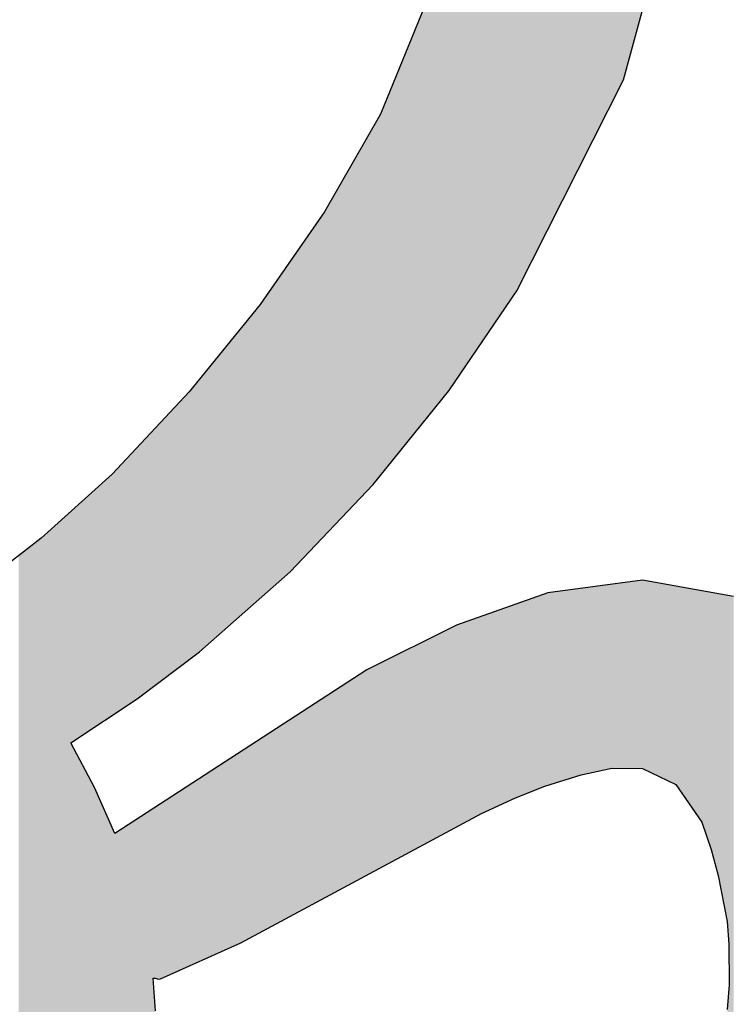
# Model space of a CAD drawing. Extents: x 1.5 to 29.6, y -198.1 to -103.6.
# Tile 26 of 35: x 4.8 to 5.6, y -120 to -118.8. Entities that reach past the tile are written whole.
import ezdxf

# ---------------------------------------------------------------- set-up
doc = ezdxf.new("R2010")
doc.units = 0
doc.layers.add('LAYER_3', color=7, linetype='CONTINUOUS')

# ---------------------------------------------------------------- blocks, each defined once
blk = doc.blocks.new('*U29')
at = {"layer": 'LAYER_3', "color": 1}
for points in [[(5.3335, -119.2202), (5.3335, -117.8405), (5.334, -119.2194)], [(5.334, -119.2194), (5.3335, -117.8405), (5.334, -117.8409)], [(5.334, -119.2194), (5.334, -117.8409), (5.3471, -119.2001)], [(5.3471, -119.2001), (5.334, -117.8409), (5.3471, -117.8511)], [(5.3471, -119.2001), (5.3471, -117.8511), (5.3734, -119.1616)], [(5.3734, -119.1616), (5.3471, -117.8511), (5.3734, -117.8714)], [(5.3734, -119.1616), (5.3734, -117.8714), (5.3758, -119.1581)], [(5.3758, -119.1581), (5.3734, -117.8714), (5.3758, -117.8748)], [(5.3758, -119.1581), (5.3758, -117.8748), (5.3775, -119.1555)], [(5.3775, -119.1555), (5.3758, -117.8748), (5.3775, -117.8773)], [(5.3775, -119.1555), (5.3775, -117.8773), (5.4121, -119.0872)], [(5.4121, -119.0872), (5.3775, -117.8773), (5.4121, -117.9263)], [(5.4121, -119.0872), (5.4121, -117.9263), (5.4158, -119.0799)], [(5.4158, -119.0799), (5.4121, -117.9263), (5.4158, -117.9315)], [(5.4158, -119.0799), (5.4158, -117.9315), (5.4409, -119.0302)], [(5.4409, -119.0302), (5.4158, -117.9315), (5.4409, -117.9671)], [(5.4409, -119.0302), (5.4409, -117.9671), (5.4541, -119.0041)], [(5.4541, -119.0041), (5.4409, -117.9671), (5.4541, -117.9858)], [(5.4541, -119.0041), (5.4541, -117.9858), (5.4566, -118.9991)], [(5.4566, -118.9991), (5.4541, -117.9858), (5.4566, -117.9894)], [(5.4566, -118.9991), (5.4566, -117.9894), (5.4946, -118.924)], [(5.4946, -118.924), (5.4566, -117.9894), (5.4946, -118.0431)], [(5.4946, -118.924), (5.4946, -118.0431), (5.5011, -118.9112)], [(5.5011, -118.9112), (5.4946, -118.0431), (5.5011, -118.0524)], [(5.5011, -118.9112), (5.5011, -118.0524), (5.507, -118.8994)], [(5.507, -118.8994), (5.5011, -118.0524), (5.507, -118.0712)], [(5.507, -118.8994), (5.507, -118.0712), (5.5088, -118.896)], [(5.5088, -118.896), (5.507, -118.0712), (5.5088, -118.0767)], [(5.5088, -118.896), (5.5088, -118.0767), (5.5322, -118.81)], [(5.3335, -119.2202), (5.3284, -118.5398), (5.3335, -118.5113)], [(5.3284, -119.2277), (5.3111, -118.637), (5.3284, -118.5398)], [(5.3284, -119.2277), (5.3284, -118.5398), (5.3335, -119.2202)], [(5.3111, -119.2531), (5.3032, -118.6812), (5.3111, -118.637)], [(5.3111, -119.2531), (5.3111, -118.637), (5.3284, -119.2277)], [(5.3032, -119.2647), (5.2943, -118.7309), (5.3032, -118.6812)], [(5.3032, -119.2647), (5.3032, -118.6812), (5.3111, -119.2531)], [(5.2939, -119.2783), (5.2602, -118.8146), (5.2939, -118.732)], [(5.2943, -119.2776), (5.2939, -118.732), (5.2943, -118.7309)], [(5.2939, -119.2783), (5.2939, -118.732), (5.2943, -119.2776)], [(5.2943, -119.2776), (5.2943, -118.7309), (5.3032, -119.2647)], [(5.2602, -119.3201), (5.2111, -118.9349), (5.2602, -118.8146)], [(5.2602, -119.3201), (5.2602, -118.8146), (5.2939, -119.2783)], [(5.2098, -119.3825), (5.2046, -118.947), (5.2098, -118.938)], [(5.2109, -119.3812), (5.2098, -118.938), (5.2109, -118.9353)], [(5.2098, -119.3825), (5.2098, -118.938), (5.2109, -119.3812)], [(5.2111, -119.381), (5.2109, -118.9353), (5.2111, -118.9349)], [(5.2109, -119.3812), (5.2109, -118.9353), (5.2111, -119.381)], [(5.2111, -119.381), (5.2111, -118.9349), (5.2602, -119.3201)], [(5.2046, -119.389), (5.2007, -118.9538), (5.2046, -118.947)], [(5.2046, -119.389), (5.2046, -118.947), (5.2098, -119.3825)], [(5.2007, -119.3938), (5.193, -118.9672), (5.2007, -118.9538)], [(5.2007, -119.3938), (5.2007, -118.9538), (5.2046, -119.389)], [(5.193, -119.4019), (5.1609, -119.0229), (5.193, -118.9672)], [(5.193, -119.4019), (5.193, -118.9672), (5.2007, -119.3938)], [(5.1609, -119.4356), (5.1406, -119.0581), (5.1609, -119.0229)], [(5.1609, -119.4356), (5.1609, -119.0229), (5.193, -119.4019)], [(5.1406, -119.4568), (5.1084, -119.1047), (5.1406, -119.0581)], [(5.1406, -119.4568), (5.1406, -119.0581), (5.1609, -119.4356)], [(5.1084, -119.4906), (5.0983, -119.1193), (5.1084, -119.1047)], [(5.1084, -119.4906), (5.1084, -119.1047), (5.1406, -119.4568)], [(5.0983, -119.5012), (5.0891, -119.1326), (5.0983, -119.1193)], [(5.0983, -119.5012), (5.0983, -119.1193), (5.1084, -119.4906)], [(5.0891, -119.5093), (5.0839, -119.1401), (5.0891, -119.1326)], [(5.0891, -119.5093), (5.0891, -119.1326), (5.0983, -119.5012)], [(5.0833, -119.5144), (5.07, -119.1601), (5.0833, -119.141)], [(5.0839, -119.5139), (5.0833, -119.141), (5.0839, -119.1401)], [(5.0833, -119.5144), (5.0833, -119.141), (5.0839, -119.5139)], [(5.0839, -119.5139), (5.0839, -119.1401), (5.0891, -119.5093)], [(5.0658, -119.5298), (5.0617, -119.1722), (5.0658, -119.1662)], [(5.07, -119.5261), (5.0658, -119.1662), (5.07, -119.1601)], [(5.0658, -119.5298), (5.0658, -119.1662), (5.07, -119.5261)], [(5.07, -119.5261), (5.07, -119.1601), (5.0833, -119.5144)], [(5.0617, -119.5335), (5.0508, -119.1856), (5.0617, -119.1722)], [(5.0617, -119.5335), (5.0617, -119.1722), (5.0658, -119.5298)], [(5.0508, -119.5431), (5.0438, -119.1942), (5.0508, -119.1856)], [(5.0508, -119.5431), (5.0508, -119.1856), (5.0617, -119.5335)], [(5.0379, -119.5544), (5.0247, -119.2178), (5.0379, -119.2014)], [(5.04, -119.5526), (5.0379, -119.2014), (5.04, -119.1989)], [(5.0379, -119.5544), (5.0379, -119.2014), (5.04, -119.5526)], [(5.0438, -119.5492), (5.04, -119.1989), (5.0438, -119.1942)], [(5.04, -119.5526), (5.04, -119.1989), (5.0438, -119.5492)], [(5.0438, -119.5492), (5.0438, -119.1942), (5.0508, -119.5431)], [(5.0247, -119.5661), (5.0204, -119.223), (5.0247, -119.2178)], [(5.0247, -119.5661), (5.0247, -119.2178), (5.0379, -119.5544)], [(5.0159, -119.5739), (5.005, -119.242), (5.0159, -119.2285)], [(5.0182, -119.5718), (5.0159, -119.2285), (5.0182, -119.2257)], [(5.0159, -119.5739), (5.0159, -119.2285), (5.0182, -119.5718)], [(5.0204, -119.5699), (5.0182, -119.2257), (5.0204, -119.223)], [(5.0182, -119.5718), (5.0182, -119.2257), (5.0204, -119.5699)], [(5.0204, -119.5699), (5.0204, -119.223), (5.0247, -119.5661)], [(5.005, -119.5835), (4.9892, -119.2614), (5.005, -119.242)], [(5.005, -119.5835), (5.005, -119.242), (5.0159, -119.5739)], [(4.9855, -119.6005), (4.9849, -119.2667), (4.9855, -119.2659)], [(4.9869, -119.5995), (4.9855, -119.2659), (4.9869, -119.2642)], [(4.9855, -119.6005), (4.9855, -119.2659), (4.9869, -119.5995)], [(4.9892, -119.5974), (4.9869, -119.2642), (4.9892, -119.2614)], [(4.9869, -119.5995), (4.9869, -119.2642), (4.9892, -119.5974)], [(4.9892, -119.5974), (4.9892, -119.2614), (5.005, -119.5835)], [(4.979, -119.6054), (4.9742, -119.2798), (4.979, -119.2739)], [(4.9849, -119.6009), (4.979, -119.2739), (4.9849, -119.2667)], [(4.979, -119.6054), (4.979, -119.2739), (4.9849, -119.6009)], [(4.9849, -119.6009), (4.9849, -119.2667), (4.9855, -119.6005)], [(4.972, -119.6107), (4.959, -119.296), (4.972, -119.2822)], [(4.9742, -119.609), (4.972, -119.2822), (4.9742, -119.2798)], [(4.972, -119.6107), (4.972, -119.2822), (4.9742, -119.609)], [(4.9742, -119.609), (4.9742, -119.2798), (4.979, -119.6054)], [(4.9542, -119.6241), (4.9458, -119.3101), (4.9542, -119.3012)], [(4.9581, -119.6211), (4.9542, -119.3012), (4.9581, -119.297)], [(4.9542, -119.6241), (4.9542, -119.3012), (4.9581, -119.6211)], [(4.959, -119.6205), (4.9581, -119.297), (4.959, -119.296)], [(4.9581, -119.6211), (4.9581, -119.297), (4.959, -119.6205)], [(4.959, -119.6205), (4.959, -119.296), (4.972, -119.6107)], [(4.9458, -119.6304), (4.9389, -119.3174), (4.9458, -119.3101)], [(4.9458, -119.6304), (4.9458, -119.3101), (4.9542, -119.6241)], [(4.93, -119.6423), (4.9262, -119.3309), (4.93, -119.3269)], [(4.931, -119.6416), (4.93, -119.3269), (4.931, -119.3259)], [(4.93, -119.6423), (4.93, -119.3269), (4.931, -119.6416)], [(4.9322, -119.6406), (4.931, -119.3259), (4.9322, -119.3245)], [(4.931, -119.6416), (4.931, -119.3259), (4.9322, -119.6406)], [(4.9328, -119.6402), (4.9322, -119.3245), (4.9328, -119.324)], [(4.9322, -119.6406), (4.9322, -119.3245), (4.9328, -119.6402)], [(4.9331, -119.64), (4.9328, -119.324), (4.9331, -119.3236)], [(4.9328, -119.6402), (4.9328, -119.324), (4.9331, -119.64)], [(4.9366, -119.6373), (4.9331, -119.3236), (4.9366, -119.3198)], [(4.9331, -119.64), (4.9331, -119.3236), (4.9366, -119.6373)], [(4.9389, -119.6356), (4.9366, -119.3198), (4.9389, -119.3174)], [(4.9366, -119.6373), (4.9366, -119.3198), (4.9389, -119.6356)], [(4.9389, -119.6356), (4.9389, -119.3174), (4.9458, -119.6304)], [(4.9262, -119.6451), (4.9166, -119.3412), (4.9262, -119.3309)], [(4.9262, -119.6451), (4.9262, -119.3309), (4.93, -119.6423)], [(4.9101, -119.6573), (4.8968, -119.3622), (4.9101, -119.348)], [(4.9166, -119.6524), (4.9101, -119.348), (4.9166, -119.3412)], [(4.9101, -119.6573), (4.9101, -119.348), (4.9166, -119.6524)], [(4.9166, -119.6524), (4.9166, -119.3412), (4.9262, -119.6451)], [(4.8968, -119.6661), (4.8858, -119.3739), (4.8968, -119.3622)], [(4.8968, -119.6661), (4.8968, -119.3622), (4.9101, -119.6573)], [(4.8858, -119.6734), (4.8826, -119.3773), (4.8858, -119.3739)], [(4.8858, -119.6734), (4.8858, -119.3739), (4.8968, -119.6661)], [(4.8793, -119.6777), (4.8574, -119.4006), (4.8793, -119.3809)], [(4.8826, -119.6755), (4.8793, -119.3809), (4.8826, -119.3773)], [(4.8793, -119.6777), (4.8793, -119.3809), (4.8826, -119.6755)], [(4.8826, -119.6755), (4.8826, -119.3773), (4.8858, -119.6734)], [(4.8574, -119.6922), (4.8286, -119.4264), (4.8574, -119.4006)], [(4.8574, -119.6922), (4.8574, -119.4006), (4.8793, -119.6777)], [(4.8286, -120.58), (4.7918, -119.4595), (4.8286, -119.4264)], [(4.8286, -119.7113), (4.8286, -119.4264), (4.8574, -119.6922)], [(4.7918, -120.6004), (4.7888, -119.4618), (4.7918, -119.4595)], [(4.7918, -120.6004), (4.7918, -119.4595), (4.8286, -120.58)], [(4.7756, -120.2296), (4.7728, -119.4743), (4.7756, -119.4721)], [(4.7845, -120.6044), (4.7756, -119.4721), (4.7845, -119.4652)], [(4.7756, -120.6093), (4.7756, -119.4721), (4.7845, -120.6044)], [(4.7888, -120.602), (4.7845, -119.4652), (4.7888, -119.4618)], [(4.7845, -120.6044), (4.7845, -119.4652), (4.7888, -120.602)], [(4.7888, -120.602), (4.7888, -119.4618), (4.7918, -120.6004)], [(4.7667, -120.2224), (4.7643, -119.4809), (4.7667, -119.4791)], [(4.7643, -120.2194), (4.7643, -119.4809), (4.7667, -120.2224)], [(4.7696, -120.2248), (4.7667, -119.4791), (4.7696, -119.4768)], [(4.7667, -120.2224), (4.7667, -119.4791), (4.7696, -120.2248)], [(4.7728, -120.227), (4.7696, -119.4768), (4.7728, -119.4743)], [(4.7696, -120.2248), (4.7696, -119.4768), (4.7728, -120.227)], [(4.7728, -120.227), (4.7728, -119.4743), (4.7756, -120.2296)], [(5.4946, -119.7426), (5.4566, -119.5215), (5.4946, -119.5164)], [(5.5011, -119.7426), (5.4946, -119.5164), (5.5011, -119.5155)], [(5.4946, -119.7426), (5.4946, -119.5164), (5.5011, -119.7426)], [(5.507, -119.7427), (5.5011, -119.5155), (5.507, -119.5147)], [(5.5011, -119.7426), (5.5011, -119.5155), (5.507, -119.7427)], [(5.5088, -119.7427), (5.507, -119.5147), (5.5088, -119.5145)], [(5.507, -119.7427), (5.507, -119.5147), (5.5088, -119.7427)], [(5.5322, -119.7429), (5.5088, -119.5145), (5.5322, -119.5113)], [(5.5088, -119.7427), (5.5088, -119.5145), (5.5322, -119.7429)], [(5.5322, -119.7429), (5.5322, -119.5113), (5.5322, -119.7429)], [(5.5322, -119.7429), (5.5322, -119.5113), (5.5322, -119.5113)], [(5.5322, -119.7429), (5.5322, -119.5113), (5.5405, -119.7469)], [(5.5405, -119.7469), (5.5322, -119.5113), (5.5405, -119.5128)], [(5.5405, -119.7469), (5.5405, -119.5128), (5.5481, -119.7506)], [(5.5481, -119.7506), (5.5405, -119.5128), (5.5481, -119.5142)], [(5.5481, -119.7506), (5.5481, -119.5142), (5.5584, -119.7556)], [(5.5584, -119.7556), (5.5481, -119.5142), (5.5584, -119.516)], [(5.5584, -119.7556), (5.5584, -119.516), (5.5732, -119.7627)], [(5.5732, -119.7627), (5.5584, -119.516), (5.5732, -119.5187)], [(5.5732, -119.7627), (5.5732, -119.5187), (5.5813, -119.7745)], [(5.5813, -119.7745), (5.5732, -119.5187), (5.5813, -119.5202)], [(5.5813, -119.7745), (5.5813, -119.5202), (5.5851, -119.7799)], [(5.5851, -119.7799), (5.5813, -119.5202), (5.5851, -119.5209)], [(5.4121, -119.7649), (5.3775, -119.5404), (5.4121, -119.5283)], [(5.4158, -119.7637), (5.4121, -119.5283), (5.4158, -119.527)], [(5.4121, -119.7649), (5.4121, -119.5283), (5.4158, -119.7637)], [(5.4409, -119.7559), (5.4158, -119.527), (5.4409, -119.5236)], [(5.4158, -119.7637), (5.4158, -119.527), (5.4409, -119.7559)], [(5.4541, -119.7517), (5.4409, -119.5236), (5.4541, -119.5218)], [(5.4409, -119.7559), (5.4409, -119.5236), (5.4541, -119.7517)], [(5.4566, -119.7509), (5.4541, -119.5218), (5.4566, -119.5215)], [(5.4541, -119.7517), (5.4541, -119.5218), (5.4566, -119.7509)], [(5.4566, -119.7509), (5.4566, -119.5215), (5.4946, -119.7426)], [(5.5851, -119.7799), (5.5851, -119.5209), (5.5885, -119.7849)], [(5.5885, -119.7849), (5.5851, -119.5209), (5.5885, -119.5215)], [(5.5885, -119.7849), (5.5885, -119.5215), (5.5957, -119.7953)], [(5.5957, -119.7953), (5.5885, -119.5215), (5.5957, -119.5228)], [(5.5957, -119.7953), (5.5957, -119.5228), (5.6051, -119.8088)], [(5.6051, -119.8088), (5.5957, -119.5228), (5.6051, -119.5245)], [(5.6051, -119.8088), (5.6051, -119.5245), (5.6102, -119.8235)], [(5.6102, -119.8235), (5.6051, -119.5245), (5.6102, -119.5254)], [(5.6102, -119.8235), (5.6102, -119.5254), (5.6168, -119.8427)], [(5.6168, -119.8427), (5.6102, -119.5254), (5.6168, -119.5266)], [(5.6168, -119.8427), (5.6168, -119.5266), (5.6246, -119.8712)], [(5.6246, -119.8712), (5.6168, -119.5266), (5.6246, -119.528)], [(5.6246, -119.8712), (5.6246, -119.528), (5.6254, -119.8744)], [(5.6254, -119.8744), (5.6246, -119.528), (5.6254, -119.5282)], [(5.6254, -119.8744), (5.6254, -119.5282), (5.6357, -119.927)], [(5.6357, -119.927), (5.6254, -119.5282), (5.6357, -119.5301)], [(5.6357, -119.927), (5.6357, -119.5301), (5.6364, -119.931)], [(5.6364, -119.931), (5.6357, -119.5301), (5.6364, -119.5302)], [(5.6364, -119.931), (5.6364, -119.5302), (5.6365, -119.9313)], [(5.6365, -119.9313), (5.6364, -119.5302), (5.6365, -119.5302)], [(5.6365, -119.9313), (5.6365, -119.5302), (5.6385, -119.9591)], [(5.6385, -119.9591), (5.6365, -119.5302), (5.6385, -119.5306)], [(5.6385, -119.9591), (5.6385, -119.5306), (5.6388, -120.009)], [(5.6388, -120.009), (5.6385, -119.5306), (5.6388, -119.5306)], [(5.6388, -120.4619), (5.6388, -119.5306), (5.6443, -120.4576)], [(5.6443, -120.4576), (5.6388, -119.5306), (5.6443, -119.5316)], [(5.3734, -119.7803), (5.3471, -119.5511), (5.3734, -119.5419)], [(5.3758, -119.7791), (5.3734, -119.5419), (5.3758, -119.5411)], [(5.3734, -119.7803), (5.3734, -119.5419), (5.3758, -119.7791)], [(5.3775, -119.7785), (5.3758, -119.5411), (5.3775, -119.5404)], [(5.3758, -119.7791), (5.3758, -119.5411), (5.3775, -119.7785)], [(5.3775, -119.7785), (5.3775, -119.5404), (5.4121, -119.7649)], [(5.3335, -119.7988), (5.3284, -119.5577), (5.3335, -119.556)], [(5.334, -119.7985), (5.3335, -119.556), (5.334, -119.5558)], [(5.3335, -119.7988), (5.3335, -119.556), (5.334, -119.7985)], [(5.3471, -119.7924), (5.334, -119.5558), (5.3471, -119.5511)], [(5.334, -119.7985), (5.334, -119.5558), (5.3471, -119.7924)], [(5.3471, -119.7924), (5.3471, -119.5511), (5.3734, -119.7803)], [(5.3032, -119.8151), (5.2943, -119.571), (5.3032, -119.5666)], [(5.3111, -119.8108), (5.3032, -119.5666), (5.3111, -119.5638)], [(5.3032, -119.8151), (5.3032, -119.5666), (5.3111, -119.8108)], [(5.3284, -119.8015), (5.3111, -119.5638), (5.3284, -119.5577)], [(5.3111, -119.8108), (5.3111, -119.5638), (5.3284, -119.8015)], [(5.3284, -119.8015), (5.3284, -119.5577), (5.3335, -119.7988)], [(5.2939, -119.8201), (5.2602, -119.5881), (5.2939, -119.5712)], [(5.2943, -119.8198), (5.2939, -119.5712), (5.2943, -119.571)], [(5.2939, -119.8201), (5.2939, -119.5712), (5.2943, -119.8198)], [(5.2943, -119.8198), (5.2943, -119.571), (5.3032, -119.8151)], [(5.2602, -119.8382), (5.2111, -119.6126), (5.2602, -119.5881)], [(5.2602, -119.8382), (5.2602, -119.5881), (5.2939, -119.8201)], [(5.2046, -119.868), (5.2007, -119.6177), (5.2046, -119.6158)], [(5.2098, -119.8652), (5.2046, -119.6158), (5.2098, -119.6132)], [(5.2046, -119.868), (5.2046, -119.6158), (5.2098, -119.8652)], [(5.2109, -119.8647), (5.2098, -119.6132), (5.2109, -119.6126)], [(5.2098, -119.8652), (5.2098, -119.6132), (5.2109, -119.8647)], [(5.2109, -119.8647), (5.2109, -119.6126), (5.2111, -119.8646)], [(5.2111, -119.8646), (5.2109, -119.6126), (5.2111, -119.6126)], [(5.2111, -119.8646), (5.2111, -119.6126), (5.2602, -119.8382)], [(5.193, -119.8743), (5.1609, -119.6424), (5.193, -119.6216)], [(5.2007, -119.8701), (5.193, -119.6216), (5.2007, -119.6177)], [(5.193, -119.8743), (5.193, -119.6216), (5.2007, -119.8701)], [(5.2007, -119.8701), (5.2007, -119.6177), (5.2046, -119.868)], [(5.1609, -119.8915), (5.1406, -119.6556), (5.1609, -119.6424)], [(5.1609, -119.8915), (5.1609, -119.6424), (5.193, -119.8743)], [(5.1406, -119.9024), (5.1084, -119.6765), (5.1406, -119.6556)], [(5.1406, -119.9024), (5.1406, -119.6556), (5.1609, -119.8915)], [(5.1084, -119.9198), (5.0983, -119.683), (5.1084, -119.6765)], [(5.1084, -119.9198), (5.1084, -119.6765), (5.1406, -119.9024)], [(5.0891, -119.9302), (5.0839, -119.6923), (5.0891, -119.689)], [(5.0983, -119.9252), (5.0891, -119.689), (5.0983, -119.683)], [(5.0891, -119.9302), (5.0891, -119.689), (5.0983, -119.9252)], [(5.0983, -119.9252), (5.0983, -119.683), (5.1084, -119.9198)], [(5.07, -119.9404), (5.0658, -119.7041), (5.07, -119.7014)], [(5.0833, -119.9333), (5.07, -119.7014), (5.0833, -119.6928)], [(5.07, -119.9404), (5.07, -119.7014), (5.0833, -119.9333)], [(5.0839, -119.9329), (5.0833, -119.6928), (5.0839, -119.6923)], [(5.0833, -119.9333), (5.0833, -119.6928), (5.0839, -119.9329)], [(5.0839, -119.9329), (5.0839, -119.6923), (5.0891, -119.9302)], [(4.8286, -120.58), (4.8286, -119.7113), (4.8574, -120.564)], [(4.8574, -120.564), (4.8286, -119.7113), (4.8574, -119.7663)], [(5.0508, -119.9507), (5.0438, -119.7184), (5.0508, -119.7138)], [(5.0617, -119.9449), (5.0508, -119.7138), (5.0617, -119.7068)], [(5.0508, -119.9507), (5.0508, -119.7138), (5.0617, -119.9449)], [(5.0658, -119.9427), (5.0617, -119.7068), (5.0658, -119.7041)], [(5.0617, -119.9449), (5.0617, -119.7068), (5.0658, -119.9427)], [(5.0658, -119.9427), (5.0658, -119.7041), (5.07, -119.9404)], [(5.0379, -119.9576), (5.0247, -119.7308), (5.0379, -119.7222)], [(5.04, -119.9565), (5.0379, -119.7222), (5.04, -119.7209)], [(5.0379, -119.9576), (5.0379, -119.7222), (5.04, -119.9565)], [(5.0438, -119.9545), (5.04, -119.7209), (5.0438, -119.7184)], [(5.04, -119.9565), (5.04, -119.7209), (5.0438, -119.9545)], [(5.0438, -119.9545), (5.0438, -119.7184), (5.0508, -119.9507)], [(5.0159, -119.9675), (5.005, -119.7436), (5.0159, -119.7365)], [(5.0182, -119.9664), (5.0159, -119.7365), (5.0182, -119.735)], [(5.0159, -119.9675), (5.0159, -119.7365), (5.0182, -119.9664)], [(5.0204, -119.9654), (5.0182, -119.735), (5.0204, -119.7336)], [(5.0182, -119.9664), (5.0182, -119.735), (5.0204, -119.9654)], [(5.0247, -119.9636), (5.0204, -119.7336), (5.0247, -119.7308)], [(5.0204, -119.9654), (5.0204, -119.7336), (5.0247, -119.9636)], [(5.0247, -119.9636), (5.0247, -119.7308), (5.0379, -119.9576)], [(5.005, -119.9723), (4.9892, -119.7538), (5.005, -119.7436)], [(5.005, -119.9723), (5.005, -119.7436), (5.0159, -119.9675)], [(4.979, -119.9839), (4.9742, -119.7635), (4.979, -119.7604)], [(4.9849, -119.9813), (4.979, -119.7604), (4.9849, -119.7566)], [(4.979, -119.9839), (4.979, -119.7604), (4.9849, -119.9813)], [(4.9855, -119.981), (4.9849, -119.7566), (4.9855, -119.7562)], [(4.9849, -119.9813), (4.9849, -119.7566), (4.9855, -119.981)], [(4.9869, -119.9804), (4.9855, -119.7562), (4.9869, -119.7553)], [(4.9855, -119.981), (4.9855, -119.7562), (4.9869, -119.9804)], [(4.9892, -119.9794), (4.9869, -119.7553), (4.9892, -119.7538)], [(4.9869, -119.9804), (4.9869, -119.7553), (4.9892, -119.9794)], [(4.9892, -119.9794), (4.9892, -119.7538), (5.005, -119.9723)], [(4.8574, -120.564), (4.8574, -119.7663), (4.8793, -120.5519)], [(4.8793, -120.5519), (4.8574, -119.7663), (4.8793, -119.8154)], [(4.9581, -119.9932), (4.9542, -119.7766), (4.9581, -119.774)], [(4.959, -119.9928), (4.9581, -119.774), (4.959, -119.7734)], [(4.9581, -119.9932), (4.9581, -119.774), (4.959, -119.9928)], [(4.972, -119.987), (4.959, -119.7734), (4.972, -119.765)], [(4.959, -119.9928), (4.959, -119.7734), (4.972, -119.987)], [(4.9742, -119.9861), (4.972, -119.765), (4.9742, -119.7635)], [(4.972, -119.987), (4.972, -119.765), (4.9742, -119.9861)], [(4.9742, -119.9861), (4.9742, -119.7635), (4.979, -119.9839)], [(4.9389, -120.0018), (4.9366, -119.7879), (4.9389, -119.7865)], [(4.9458, -119.9987), (4.9389, -119.7865), (4.9458, -119.782)], [(4.9389, -120.0018), (4.9389, -119.7865), (4.9458, -119.9987)], [(4.9542, -119.995), (4.9458, -119.782), (4.9542, -119.7766)], [(4.9458, -119.9987), (4.9458, -119.782), (4.9542, -119.995)], [(4.9542, -119.995), (4.9542, -119.7766), (4.9581, -119.9932)], [(4.9262, -120.521), (4.9166, -119.8009), (4.9262, -119.7947)], [(4.93, -120.1308), (4.9262, -119.7947), (4.93, -119.7922)], [(4.9262, -120.1636), (4.9262, -119.7947), (4.93, -120.1308)], [(4.931, -120.001), (4.93, -119.7922), (4.931, -119.7916)], [(4.93, -120.001), (4.93, -119.7922), (4.931, -120.001)], [(4.9322, -120.001), (4.931, -119.7916), (4.9322, -119.7908)], [(4.931, -120.001), (4.931, -119.7916), (4.9322, -120.001)], [(4.9328, -120.0011), (4.9322, -119.7908), (4.9328, -119.7904)], [(4.9322, -120.001), (4.9322, -119.7908), (4.9328, -120.0011)], [(4.9331, -120.0012), (4.9328, -119.7904), (4.9331, -119.7902)], [(4.9328, -120.0011), (4.9328, -119.7904), (4.9331, -120.0012)], [(4.9366, -120.0021), (4.9331, -119.7902), (4.9366, -119.7879)], [(4.9331, -120.0012), (4.9331, -119.7902), (4.9366, -120.0021)], [(4.9366, -120.0021), (4.9366, -119.7879), (4.9389, -120.0018)], [(4.9101, -120.5324), (4.8968, -119.8138), (4.9101, -119.8051)], [(4.9166, -120.5282), (4.9101, -119.8051), (4.9166, -119.8009)], [(4.9101, -120.5324), (4.9101, -119.8051), (4.9166, -120.5282)], [(4.9166, -120.5282), (4.9166, -119.8009), (4.9262, -120.521)], [(4.8793, -120.5519), (4.8793, -119.8154), (4.8826, -120.55)], [(4.8826, -120.55), (4.8793, -119.8154), (4.8826, -119.823)], [(4.8858, -120.5483), (4.8826, -119.823), (4.8858, -119.8209)], [(4.8826, -120.55), (4.8826, -119.823), (4.8858, -120.5483)], [(4.8968, -120.5411), (4.8858, -119.8209), (4.8968, -119.8138)], [(4.8858, -120.5483), (4.8858, -119.8209), (4.8968, -120.5411)], [(4.8968, -120.5411), (4.8968, -119.8138), (4.9101, -120.5324)], [(4.93, -120.1308), (4.93, -120.001), (4.931, -120.1222)], [(4.931, -120.1222), (4.93, -120.001), (4.931, -120.0152)], [(4.931, -120.1222), (4.931, -120.0152), (4.9322, -120.0983)], [(4.9322, -120.0983), (4.931, -120.0152), (4.9322, -120.0332)], [(5.6385, -120.4622), (5.6365, -120.0396), (5.6385, -120.0126)], [(5.6388, -120.4619), (5.6385, -120.0126), (5.6388, -120.009)], [(5.6385, -120.4622), (5.6385, -120.0126), (5.6388, -120.4619)]]:
    blk.add_solid(points, dxfattribs=at)
blk = doc.blocks.new('BLOCK_2')
at = {"layer": 'LAYER_3'}
for points in [[(4.9328, -120.0409), (4.93, -120.001), (4.9322, -120.001), (4.9366, -120.0021), (4.9389, -120.0018), (5.0379, -119.9576), (5.334, -119.7985), (5.3758, -119.7791), (5.4121, -119.7649), (5.4566, -119.7509), (5.4946, -119.7426), (5.5322, -119.7429), (5.5732, -119.7627), (5.6051, -119.8088), (5.6168, -119.8427), (5.6254, -119.8744), (5.6364, -119.931), (5.6385, -119.9591), (5.6388, -120.009), (5.6365, -120.0396)], [(5.6443, -119.5316), (5.5322, -119.5113), (5.4158, -119.527), (5.3032, -119.5666), (5.193, -119.6216), (4.8826, -119.823), (4.8574, -119.7663), (4.8286, -119.7113), (4.9101, -119.6573), (4.9869, -119.5995), (5.0983, -119.5012), (5.2007, -119.3938), (5.2939, -119.2783), (5.3775, -119.1555), (5.5088, -118.896), (5.5851, -118.616)], [(5.2943, -118.7309), (5.2098, -118.938), (5.1406, -119.0581), (5.0617, -119.1722), (4.9742, -119.2798), (4.8793, -119.3809), (4.7918, -119.4595), (4.7004, -119.5307), (4.6046, -119.4148), (4.5012, -119.306), (4.3903, -119.2048), (4.2718, -119.1117), (4.1318, -119.0189), (3.9834, -118.938), (3.8282, -118.8716), (3.6676, -118.822), (3.686, -118.8215)]]:
    blk.add_lwpolyline(points, dxfattribs=at)
at = {"layer": 'LAYER_3', "color": 1}
blk.add_blockref('*U29', (0, 0), dxfattribs=at)

msp = doc.modelspace()

# ---------------------------------------------------------------- block references
at = {"layer": 'LAYER_3'}
msp.add_blockref('BLOCK_2', (0, 0), dxfattribs=at)

doc.saveas('drawing.dxf')
